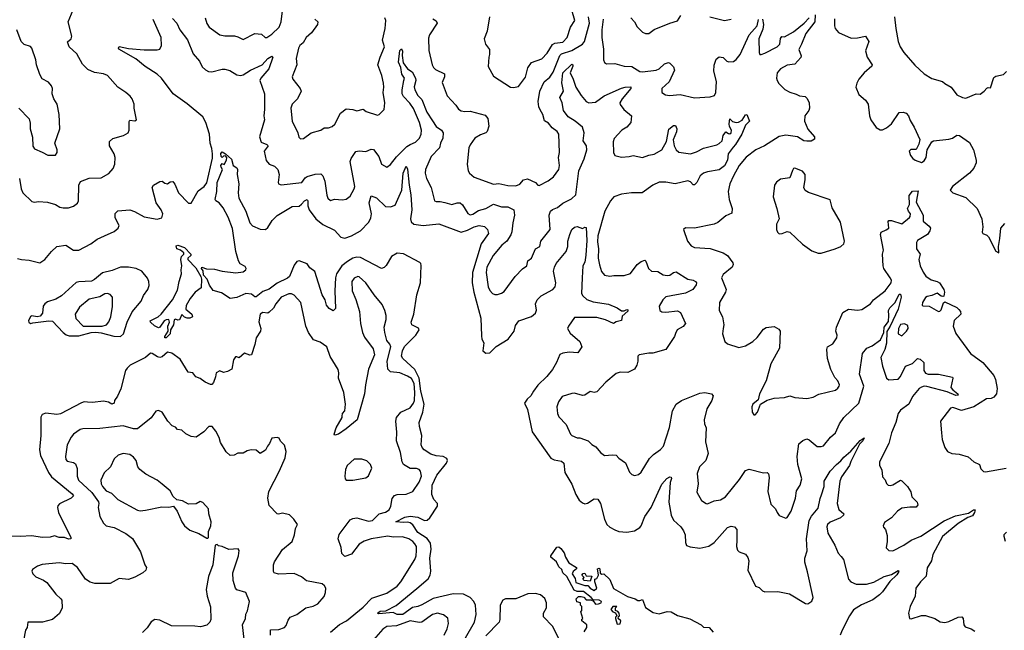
# Model space of a CAD drawing. Extents: x 2293878 to 2522763, y 823964 to 1006972.
# Tile 227 of 256: x 2338251 to 2345800, y 984273 to 988952. Entities that reach past the tile are written whole.
import ezdxf

# ---------------------------------------------------------------- set-up
doc = ezdxf.new("R2010")
doc.units = 0

msp = doc.modelspace()

# ---------------------------------------------------------------- linework, layer by layer
at = {"layer": '0CON20XD'}
for points in [[(2338250.8, 987735), (2338263.1, 987655), (2338275, 987626.2), (2338345, 987558.8), (2338365, 987553.8), (2338395, 987560), (2338465, 987552.9), (2338525, 987537.1), (2338560, 987515), (2338585, 987509.2), (2338625, 987510.8), (2338665, 987522.5), (2338694.4, 987545.6), (2338703.1, 987565), (2338705.5, 987685), (2338717.4, 987712.6), (2338785, 987738.1), (2338875, 987740), (2338935, 987772.9), (2338967.8, 987812.2), (2338981.5, 987845), (2338982.2, 987895), (2338975.4, 987925.4), (2338940.8, 987985), (2338941.2, 988018.8), (2338965, 988042.5), (2339046.7, 988065), (2339084.2, 988085), (2339091.1, 988105), (2339092, 988172), (2339095, 988182.5), (2339135, 988176.7), (2339146.7, 988185), (2339130, 988275), (2339130, 988305), (2339113.8, 988345), (2339098.8, 988365), (2339066.2, 988395), (2339003.8, 988433.8), (2338923.8, 988525), (2338895, 988537.8), (2338825, 988547.5), (2338775, 988571.2), (2338732.1, 988612.1), (2338689.9, 988689.9), (2338631.4, 988745), (2338617.5, 988782.5), (2338645, 988804.2), (2338651.2, 988825), (2338623.3, 988935), (2338662.6, 989027.4)], [(2339672.2, 988965), (2339685, 988923.8), (2339704.5, 988894.5), (2339785, 988835.8), (2339825, 988827.1), (2339897.7, 988827.7), (2339925, 988821.2), (2339965, 988800), (2340055, 988847.1), (2340105, 988840.8), (2340133.3, 988815), (2340146.7, 988815), (2340185, 988841.5), (2340241.1, 988895), (2340256.9, 988935), (2340268.9, 989041.1)], [(2341853.9, 988973.9), (2341834.2, 988865), (2341811.2, 988805), (2341822, 988765), (2341854.1, 988724.1), (2341854.2, 988685), (2341847.5, 988665), (2341844.1, 988594.1), (2341885, 988518.8), (2342015, 988434.2), (2342037.7, 988432.3), (2342075, 988441.2), (2342128.3, 988511.7), (2342148, 988582), (2342175, 988624.4), (2342255, 988652.2), (2342294.5, 988695), (2342335, 988762.7), (2342355, 988771), (2342415, 988778.6), (2342449.7, 988815), (2342474.4, 988895), (2342506.7, 988945), (2342485, 989023.8)], [(2339729.5, 987925), (2339724.8, 987965), (2339711.5, 988005), (2339706.2, 988075), (2339679.7, 988165), (2339655, 988208.4), (2339535, 988308.4), (2339427.8, 988385), (2339338.5, 988505), (2339305, 988533.6), (2339212.8, 988592.8), (2339142.4, 988652.4), (2339012.5, 988725), (2339008.6, 988735), (2339015, 988745.5), (2339085, 988732.2), (2339205, 988722), (2339305, 988720), (2339325, 988725.7), (2339339.2, 988755), (2339337.2, 988815), (2339274, 988954)], [(2339422, 988962), (2339456, 988926), (2339479.5, 988875), (2339538.3, 988798.3), (2339581.3, 988691.3), (2339629.4, 988635), (2339650.4, 988590.4), (2339675, 988568.6), (2339700, 988555), (2339725, 988551.5), (2339805, 988573.3), (2339825, 988572.2), (2339862.6, 988562.6), (2339915, 988530), (2339945, 988523.6), (2339965, 988528.8), (2340022.2, 988565), (2340110.6, 988605), (2340155, 988655.6), (2340185, 988673.3), (2340193.3, 988665), (2340162.1, 988575), (2340100, 988505), (2340092.7, 988485), (2340127.1, 988385), (2340128.2, 988265), (2340122.2, 988215), (2340128.2, 988185), (2340088.9, 988055), (2340102.4, 988012.4), (2340146.2, 987995), (2340156.9, 987985), (2340125.6, 987945), (2340142, 987872), (2340165, 987844.2), (2340205, 987828.6), (2340230, 987805), (2340239.5, 987765), (2340232.9, 987705), (2340236.7, 987695), (2340255, 987686.2), (2340414.2, 987704.2), (2340439.7, 987740.3), (2340455, 987751.2), (2340517.3, 987767.3), (2340560, 987770), (2340574.4, 987754.4), (2340591.1, 987715), (2340605, 987607.5), (2340615, 987583.8), (2340635, 987566.7), (2340665, 987576), (2340725, 987572), (2340755, 987578), (2340785, 987600), (2340815.7, 987655), (2340820.6, 987675), (2340785.6, 987865), (2340791.5, 987888.5), (2340828.9, 987941.1), (2340855, 987947.8), (2340905, 987941.9), (2340945, 987960.8), (2340965, 987957.5), (2341004.4, 987905), (2341025, 987843.8), (2341065, 987821.2), (2341095, 987841.4), (2341139.9, 987900.1), (2341220.5, 987979.5), (2341243.8, 987996.2), (2341286.5, 988013.5), (2341316.4, 988043.6), (2341329.1, 988075), (2341332.5, 988105), (2341315.7, 988165), (2341271.5, 988271.5), (2341242.5, 988312.5), (2341195, 988363.2), (2341183.4, 988385), (2341182.8, 988415), (2341197.7, 988485), (2341201.2, 988505), (2341181.1, 988535), (2341174.6, 988585), (2341154.6, 988625.4), (2341164.6, 988715), (2341177.5, 988727.5), (2341185, 988710), (2341182.5, 988677.5), (2341192, 988622), (2341224, 988575), (2341261.4, 988551.4), (2341285.2, 988505.2), (2341287.2, 988485), (2341276.4, 988436.4), (2341280, 988415), (2341305, 988372), (2341335, 988341.2), (2341372.4, 988242.4), (2341415, 988175.8), (2341444.8, 988134.8), (2341484.3, 988105), (2341496.9, 988085), (2341495.5, 988045), (2341476.4, 988005), (2341469.3, 987970.7), (2341406.9, 987903.1), (2341363.8, 987805), (2341359.6, 987775), (2341369.6, 987735), (2341405.5, 987665), (2341432, 987565), (2341445, 987558), (2341475, 987558.6), (2341510.2, 987550.2), (2341565, 987536.2), (2341605, 987548.1), (2341628, 987548), (2341645, 987534.3), (2341687.3, 987467.3), (2341705, 987457.9), (2341725, 987462.7), (2341770.1, 987489.9), (2341824.3, 987505), (2341885, 987538), (2341945, 987519.1), (2341995, 987517.5), (2342040, 987495), (2342045.3, 987455), (2342031.4, 987395), (2342024.7, 987325.3), (2342016.1, 987303.9), (2341987.3, 987255), (2341947.3, 987225), (2341881.8, 987145), (2341833.2, 987055), (2341828.5, 987015), (2341842.5, 986905), (2341855, 986876), (2341875, 986854), (2341895, 986845.8), (2341915, 986847.5), (2341945, 986856.5), (2341965, 986870.5), (2342050.8, 986985), (2342105, 987044.3), (2342138.6, 987065), (2342147.8, 987105), (2342174.5, 987125.5), (2342205, 987196.2), (2342239.2, 987215), (2342246, 987255), (2342319.2, 987345), (2342310, 987455), (2342320, 987485), (2342335, 987497.8), (2342375, 987513.3), (2342414.2, 987545), (2342481.8, 987578.2), (2342515, 987610.5), (2342538, 987795), (2342578.8, 987885), (2342599.5, 987955), (2342595.8, 987985), (2342571.4, 988025), (2342578, 988085), (2342565, 988128.9), (2342511.2, 988175), (2342457.2, 988207.2), (2342420.8, 988255), (2342410.7, 988315), (2342392.9, 988355), (2342420.3, 988405), (2342408.7, 988468.7), (2342415.7, 988545), (2342485, 988611.4), (2342492.5, 988605), (2342491.8, 988595), (2342472.1, 988545), (2342495.9, 988495.9), (2342515.5, 988435), (2342555, 988370), (2342595, 988326.2), (2342615, 988316), (2342665, 988318.8), (2342731.7, 988368.3), (2342865, 988427.7), (2342894, 988436), (2342937.4, 988437.4), (2342936.9, 988425), (2342870, 988345), (2342852.9, 988315), (2342855, 988303.3), (2342884.1, 988264.1), (2342942.5, 988215), (2342938, 988165), (2342905, 988129.2), (2342868.1, 988105), (2342809.5, 988040.5), (2342801.8, 988015), (2342803.6, 987933.6), (2342815, 987911.2), (2342865, 987897.5), (2342925, 987902.7), (2342955, 987911.9), (2343025, 987896.4), (2343075, 987914.4), (2343115, 987920.5), (2343175, 987955.8), (2343210.9, 988019.1), (2343227.4, 988112.6), (2343265, 988141.9), (2343280.3, 988140.3), (2343290, 988115), (2343287.9, 988092.1), (2343262.4, 988032.4), (2343269.1, 987985), (2343284, 987954), (2343305, 987935.7), (2343393, 987923), (2343441.2, 987938.8), (2343495, 987967.8), (2343595, 987992.2), (2343615, 988002.2), (2343635.7, 988024.3), (2343645, 988065.8), (2343665, 988093.3), (2343685, 988079.2), (2343695, 988077.5), (2343705.7, 988085), (2343709.4, 988105), (2343693.8, 988133.8), (2343690.4, 988155), (2343695, 988192.5), (2343715, 988172.2), (2343745, 988164.4), (2343762.6, 988167.4), (2343789.1, 988180.9), (2343815, 988224), (2343825, 988226.2), (2343845.7, 988175), (2343815.4, 988144.6), (2343788.5, 988075), (2343739.6, 987995), (2343721.2, 987975), (2343682.1, 987925), (2343678.1, 987875), (2343655, 987831.4), (2343615, 987800.8), (2343525, 987787.3), (2343492.9, 987775), (2343468.6, 987755), (2343442.5, 987705), (2343425, 987686.2), (2343415, 987686.7), (2343395, 987709.2), (2343375, 987716.5), (2343276, 987694), (2343205, 987706.8), (2343155, 987705.8), (2343105, 987685.2), (2343024.9, 987625.1), (2342942.5, 987625), (2342865, 987615.3), (2342806.1, 987593.9), (2342781.2, 987565), (2342737.1, 987485), (2342682.7, 987295), (2342680.6, 987250.6), (2342690, 987195), (2342685.6, 987125), (2342695.8, 987074.2), (2342711.9, 987021.9), (2342735, 986994.2), (2342775, 986987.8), (2342806.8, 986993.2), (2342885, 986991.9), (2342935, 987008.1), (2342985, 987075.8), (2343015, 987100), (2343045, 987110), (2343053, 987103), (2343072.5, 987045), (2343095, 987025.6), (2343145, 987022.7), (2343185, 986997.3), (2343215, 986990.9), (2343236.2, 986993.8), (2343265, 987015.6), (2343285, 987020.5), (2343373.9, 986963.9), (2343415.7, 986955.7), (2343433.3, 986945), (2343441.2, 986935), (2343438.8, 986921.2), (2343413.3, 986885), (2343355, 986856.4), (2343205, 986828.2), (2343182.5, 986805), (2343154.2, 986755.8), (2343160, 986725), (2343175, 986714.3), (2343205, 986710.6), (2343295, 986721.1), (2343318.8, 986708.8), (2343356.1, 986625), (2343338.8, 986601.2), (2343293.1, 986576.9), (2343278.1, 986548.1), (2343270.5, 986525), (2343204, 986426), (2343105, 986395.8), (2343075, 986397.5), (2343000, 986385), (2342991.2, 986375), (2342990.6, 986335), (2342982.9, 986305), (2342965, 986273.8), (2342915, 986248.5), (2342855, 986251.9), (2342825, 986240.6), (2342745, 986175.8), (2342675, 986100), (2342655, 986096), (2342625, 986103.8), (2342585, 986076), (2342565, 986072.9), (2342505, 986090), (2342485, 986088.6), (2342411.2, 986065), (2342381.4, 986025), (2342370, 985985), (2342373.4, 985933.4), (2342385, 985910), (2342441.4, 985851.4), (2342475, 985776.7), (2342485, 985766.2), (2342525, 985748), (2342547, 985747), (2342608.8, 985725), (2342637.5, 985697.5), (2342669.3, 985679.3), (2342704.6, 985634.6), (2342735, 985613.8), (2342796.7, 985616.7), (2342825, 985616.2), (2342845, 985593.3), (2342895, 985556.2), (2342926.2, 985486.2), (2342945, 985466.7), (2342965, 985458.8), (2342995, 985466.2), (2343015, 985486.2), (2343079.4, 985590.6), (2343109.4, 985620.6), (2343165, 985659.5), (2343188.2, 985685), (2343232.7, 985827.3), (2343257.2, 985955), (2343283.1, 986005), (2343325, 986035.4), (2343465, 986090), (2343505, 986095.8), (2343554.5, 986084.5), (2343569.2, 986069.2), (2343558.1, 986035), (2343519.4, 985970.6), (2343499.5, 985885), (2343502.3, 985855), (2343513.9, 985825), (2343508.3, 985718.3), (2343529.2, 985629.2), (2343512.5, 985575), (2343463.1, 985525), (2343444.5, 985475), (2343451.8, 985395), (2343441.7, 985331.7), (2343477.5, 985267.5), (2343515, 985243.8), (2343525, 985241.2), (2343575, 985264.3), (2343625, 985273.3), (2343662, 985295), (2343769.9, 985430.1), (2343815, 985497.5), (2343845, 985507.5), (2343955, 985480), (2343983, 985483), (2343991.7, 985471.7), (2343997.1, 985445), (2343987.2, 985337.2), (2344009.2, 985239.2), (2344046.7, 985205), (2344057.5, 985175), (2344075, 985152.5), (2344125, 985132.5), (2344135, 985137.5), (2344165, 985187.5), (2344198, 985285), (2344207.7, 985342.3), (2344234, 985385), (2344247.8, 985435), (2344217.9, 985545), (2344211.8, 985605), (2344225, 985702.5), (2344255, 985727.5), (2344285, 985740), (2344305, 985732.5), (2344365, 985682.5), (2344395, 985681.4), (2344415, 985687.5), (2344466.3, 985753.7), (2344505, 985786.9), (2344537.1, 985855), (2344570, 985905), (2344685, 986012.5), (2344724.1, 986145), (2344688.8, 986235), (2344712.2, 986395), (2344747.1, 986435), (2344787.8, 986452.2), (2344850.9, 986499.1), (2344875.9, 986555), (2344877.9, 986595), (2344911.1, 986638.9), (2344914.2, 986684.2), (2344912.9, 986725), (2344921.2, 986745), (2344964.2, 986785.8), (2344995, 986848), (2345005, 986850), (2345008.2, 986825), (2344986.2, 986733.8), (2344925, 986602.5), (2344898.2, 986561.8), (2344896.2, 986473.8), (2344882.8, 986425), (2344854.6, 986364.6), (2344865, 986297.5), (2344896.7, 986205), (2344915, 986193.8), (2344985, 986198.8), (2345005, 986218.8), (2345042.8, 986297.2), (2345095, 986318), (2345135, 986356.5), (2345155, 986350), (2345183.9, 986325), (2345182, 986265), (2345195, 986243.5), (2345215, 986236.5), (2345295, 986235.6), (2345402.9, 986212.9), (2345405.6, 986205), (2345389.7, 986135), (2345405.2, 986115.2)], [(2340515, 988955.3), (2340537.7, 988935), (2340535.2, 988914.8), (2340489.7, 988850.3), (2340448.9, 988815), (2340424.1, 988775.9), (2340398.6, 988755), (2340387.8, 988735), (2340371.9, 988655), (2340375.5, 988605), (2340341.4, 988515), (2340346, 988495), (2340400.8, 988425), (2340409.4, 988405), (2340382.5, 988345), (2340341.4, 988305), (2340329.2, 988275), (2340340, 988175), (2340383.8, 988085), (2340391.7, 988051.7), (2340405, 988038.8), (2340427.3, 988042.7), (2340485, 988086.2), (2340560, 988105), (2340585, 988123.3), (2340617.7, 988122.3), (2340647.5, 988132.5), (2340668.6, 988151.4), (2340712, 988235), (2340755, 988270), (2340805, 988264), (2340835, 988252.9), (2340885, 988266), (2340908.3, 988248.3), (2340995, 988221.2), (2341007.5, 988225), (2341045.9, 988264.1), (2341050.8, 988315), (2341037.1, 988395), (2341042.9, 988435), (2341039.4, 988465), (2341026.7, 988525), (2340997.1, 988605), (2341014.1, 988665), (2341047.7, 988745), (2341033.1, 988795), (2341053.9, 988885), (2341058, 988945), (2341051.2, 988965)], [(2341417.6, 988957.6), (2341445, 988943.8), (2341452.9, 988925), (2341394.4, 988835), (2341385, 988810), (2341387.1, 988715), (2341414.6, 988605), (2341424.7, 988584.7), (2341440.5, 988570.5), (2341508.3, 988538.3), (2341509.5, 988515), (2341490.8, 988470.8), (2341528.3, 988368.3), (2341595, 988297.5), (2341615.5, 988265.5), (2341635, 988254.5), (2341665, 988249.5), (2341705, 988252.3), (2341820.6, 988220.6), (2341841.4, 988195), (2341848.9, 988135), (2341835.7, 988094.3), (2341825, 988083.8), (2341785, 988070.8), (2341742, 988045), (2341705, 987993.8), (2341695, 987970), (2341682.9, 987845), (2341690.8, 987795), (2341700, 987775), (2341736.7, 987745), (2341885, 987690.8), (2341925, 987695.8), (2341995, 987681.1), (2342055, 987678.6), (2342085, 987691.4), (2342115, 987724.4), (2342145, 987733.3), (2342205, 987704), (2342225, 987683.3), (2342235, 987681.2), (2342302.1, 987717.9), (2342345, 987749.2), (2342385, 987803.8), (2342389.5, 987835), (2342382.2, 987895), (2342389.1, 987935), (2342384.4, 988075), (2342370.8, 988095), (2342332.4, 988122.4), (2342305, 988158.1), (2342275, 988177.1), (2342261.5, 988225), (2342240.8, 988260.8), (2342230.4, 988285), (2342226, 988325), (2342238.2, 988405), (2342273.1, 988476.9), (2342315, 988511.5), (2342341.3, 988548.7), (2342391.3, 988678.7), (2342405, 988689.4), (2342485, 988716.2), (2342565.9, 988764.1), (2342582.1, 988785), (2342620.5, 988925), (2342612, 988975)], [(2342723.6, 988956.4), (2342714.3, 988875), (2342714.7, 988814.7), (2342727.5, 988725), (2342726.9, 988645), (2342734.6, 988624.6), (2342750, 988615), (2342815, 988615.5), (2342885, 988596.4), (2342945, 988592.7), (2343005, 988555.5), (2343025, 988551.6), (2343130, 988565), (2343153.8, 988576.2), (2343195, 988612.9), (2343225, 988623.3), (2343235, 988618.8), (2343265, 988590), (2343270.7, 988565), (2343230, 988475), (2343174, 988425), (2343173.4, 988393.4), (2343203.3, 988375), (2343232.1, 988372.1), (2343315, 988379.4), (2343425, 988352.7), (2343545, 988361.5), (2343577.8, 988372.2), (2343589.6, 988395), (2343592.8, 988477.2), (2343573.1, 988556.9), (2343575.8, 988604.2), (2343591.3, 988648.7), (2343615, 988667.5), (2343645, 988662), (2343673.2, 988633.2), (2343687.9, 988627.9), (2343725, 988630.5), (2343745, 988646.5), (2343774.7, 988685), (2343843.2, 988836.8), (2343904.3, 988905), (2343915, 988952.2)], [(2342936.2, 988965), (2342965.6, 988935.6), (2342986.1, 988896.1), (2343025, 988857.5), (2343050, 988845), (2343075, 988846.7), (2343115, 988876), (2343235, 988926), (2343295, 988944.2), (2343320, 988985)], [(2343543.3, 988975), (2343655, 988945.8), (2343705, 988956)], [(2343946.4, 988956.4), (2343953.3, 988915), (2343950, 988880), (2343918.1, 988805), (2343921.1, 988701.1), (2343926.1, 988686.1), (2343935, 988684.3), (2343965, 988694.5), (2344058, 988745), (2344077.8, 988765), (2344085, 988806.7), (2344095, 988824), (2344115, 988821.2), (2344185, 988858.6), (2344265, 988924.4), (2344304, 988966)], [(2344349.9, 988989.9), (2344346.5, 988935), (2344278.7, 988845), (2344244.9, 988765.1)], [(2344497.7, 988957.7), (2344498, 988905), (2344504, 988885), (2344528, 988855), (2344625, 988811.1), (2344675, 988813.1), (2344735, 988826.7), (2344762.5, 988785), (2344735.9, 988714.1), (2344749.2, 988665), (2344786.7, 988605), (2344783.3, 988595), (2344725.3, 988544.7), (2344685.6, 988495), (2344669.4, 988465), (2344661.9, 988435), (2344685, 988378.8), (2344736.2, 988335), (2344756.2, 988305), (2344766, 988215), (2344776.2, 988185), (2344816.7, 988125), (2344847.7, 988107.7), (2344865, 988107.5), (2344897.6, 988122.4), (2344936, 988155), (2344995, 988240), (2345025, 988242.5), (2345047.5, 988235), (2345066.7, 988215), (2345078.3, 988178.3), (2345109.5, 988129.5), (2345152, 988035), (2345145, 987997.5), (2345125, 987957.5), (2345083.6, 987956.4), (2345070, 987945), (2345082, 987912), (2345098.3, 987888.3), (2345115.9, 987875.9), (2345165, 987858.8), (2345185, 987871.2), (2345200.8, 987895), (2345208.8, 987955), (2345243.9, 988016.1), (2345256.4, 988023.6), (2345375, 988035.6), (2345403.8, 988045), (2345435, 988066.9), (2345456.2, 988065), (2345532.1, 988012.1), (2345562.9, 987955), (2345584, 987875), (2345584.2, 987855), (2345565.7, 987815), (2345534.3, 987775), (2345402, 987675), (2345386, 987645), (2345404.5, 987624.5), (2345505, 987590.8), (2345590.8, 987505), (2345627.5, 987425), (2345635.8, 987365), (2345630, 987325), (2345636.2, 987315), (2345665, 987301.2), (2345677.9, 987287.9), (2345735, 987177.5), (2345757.5, 987165), (2345756, 987215), (2345765.6, 987274.4), (2345772.5, 987355), (2345805, 987391.2)], [(2344958.2, 988975), (2344967.2, 988885), (2344987.5, 988785), (2345001.1, 988745), (2345029.8, 988699.7), (2345115, 988604.4), (2345185.9, 988535.9), (2345245, 988500.6), (2345325, 988478.8), (2345345, 988462.5), (2345392, 988435), (2345435, 988377.5), (2345480, 988355), (2345505, 988351.2), (2345585, 988383.3), (2345615, 988382.5), (2345645.9, 988404.1), (2345665, 988427.5), (2345675, 988432.5), (2345695, 988430), (2345720.3, 988509.7), (2345735, 988518.8), (2345795, 988533.3), (2345815.9, 988554.1)], [(2338244.2, 988274.2), (2338322.9, 988192.9), (2338331.7, 988158.3), (2338332, 988115), (2338350.7, 988050.7), (2338352.3, 987982.3), (2338365, 987961.2), (2338425, 987937.5), (2338467, 987913), (2338525, 987913.8), (2338540, 987935), (2338540, 987955), (2338520, 988005), (2338560, 988115), (2338553.3, 988225), (2338538.8, 988305), (2338512.5, 988345), (2338500, 988385), (2338503.3, 988425), (2338495.8, 988445), (2338473, 988473), (2338425, 988500), (2338405, 988532), (2338381.2, 988605), (2338376.4, 988645), (2338344, 988735), (2338335, 988746.2), (2338285, 988761.4), (2338263.8, 988783.8), (2338228.5, 988875)], [(2344244.9, 988765.1), (2344224.6, 988724.6), (2344241.9, 988675), (2344238.9, 988661.1), (2344195, 988610), (2344135, 988603.1), (2344084.3, 988575), (2344058.6, 988545), (2344052.9, 988505), (2344057.5, 988485), (2344072.5, 988462.5), (2344117.7, 988417.7), (2344155, 988396.2), (2344205, 988382.5), (2344228.8, 988368.8), (2344272.3, 988362.3), (2344289.4, 988349.4), (2344304.6, 988314.6), (2344307.1, 988275), (2344301.1, 988255), (2344271.4, 988215), (2344268.6, 988175), (2344295, 988113.8), (2344346, 988055), (2344343.8, 988036.2), (2344319.3, 988020.7), (2344285, 988020), (2344262.7, 988022.7), (2344215, 988054.3), (2344197.4, 988057.4), (2344125, 988066.7), (2344073.8, 988056.2), (2343960.8, 987985), (2343895, 987955.3), (2343820.9, 987899.1), (2343767.9, 987835), (2343724.2, 987755.7), (2343695.5, 987695), (2343682.2, 987635), (2343691.8, 987575), (2343714.4, 987505), (2343710.8, 987469.2), (2343665, 987448.6), (2343603, 987397), (2343575.7, 987384.3), (2343425.8, 987354.2), (2343355, 987356.7), (2343340, 987345), (2343370, 987255), (2343398.3, 987218.3), (2343425, 987207.1), (2343545, 987200), (2343645, 987165.6), (2343677.5, 987145), (2343718.6, 987088.6), (2343720.6, 987075), (2343713.4, 987056.6), (2343645, 986999.4), (2343631.8, 986975), (2343667.5, 986885), (2343663.5, 986865), (2343615.6, 986785), (2343613.8, 986725), (2343640, 986675), (2343650.8, 986615), (2343644.2, 986585), (2343638.8, 986545), (2343656.7, 986485), (2343678.3, 986468.3), (2343765, 986439.2), (2343815, 986452.5), (2343872, 986485), (2343905, 986515.8), (2343955, 986582), (2343975, 986592.5), (2344035, 986602), (2344071.9, 986581.9), (2344082.9, 986565), (2344077.5, 986435), (2344008.9, 986315), (2343974.4, 986185), (2343923.3, 986085), (2343911.7, 986038.3), (2343872.5, 986005), (2343863.6, 985986.4), (2343867.5, 985945), (2343880, 985925), (2343890, 985925), (2343906.7, 985945), (2343930, 986005), (2343983, 986037), (2344035, 986051.2), (2344115, 986056), (2344155, 986068.8), (2344195, 986056.2), (2344285, 986049.2), (2344335, 986060), (2344377.5, 986082.5), (2344505, 986113.8), (2344525, 986128.8), (2344534.2, 986145), (2344535.8, 986155), (2344524.2, 986184.2), (2344500.6, 986210.6), (2344471.2, 986271.2), (2344445.6, 986355.6), (2344439.4, 986425), (2344444.2, 986445), (2344485, 986468.1), (2344516.5, 986515), (2344519.4, 986535), (2344507.5, 986565), (2344512.9, 986595), (2344561.2, 986708.8), (2344605, 986734), (2344675, 986725.7), (2344708.3, 986731.7), (2344774.1, 986775.9), (2344797.1, 986805), (2344886.2, 986875), (2344933.2, 986936.8), (2344934.4, 986955), (2344926.2, 986975), (2344877.2, 987045), (2344871.7, 987065), (2344865.4, 987155), (2344872.7, 987187.3), (2344850, 987305), (2344857.1, 987322.9), (2344895, 987342.2), (2344913.8, 987355), (2344910, 987405), (2344915, 987412.5), (2344935, 987412.5), (2345015, 987388.2), (2345073.5, 987436.5), (2345079.5, 987445), (2345079.6, 987465), (2345064.5, 987484.5), (2345058.4, 987505), (2345072, 987535), (2345071.8, 987605), (2345095, 987639.1), (2345139.6, 987639.6), (2345125.4, 987555), (2345176.7, 987455), (2345178.9, 987408.9), (2345225, 987370), (2345234.2, 987355), (2345230, 987335), (2345210.6, 987305), (2345135, 987260), (2345125.6, 987245), (2345126.7, 987195), (2345156.2, 987156.2), (2345145.6, 987115), (2345154.6, 987065), (2345177, 987017), (2345198.1, 986988.1), (2345238.1, 986958.1), (2345285, 986946), (2345302.5, 986935), (2345335.8, 986885), (2345342, 986865), (2345335.8, 986834.2), (2345329.3, 986830.7), (2345315, 986833.8), (2345285, 986856.7), (2345245, 986839.2), (2345208.3, 986831.7), (2345195, 986822.5), (2345174, 986786), (2345170, 986765), (2345175, 986760), (2345225, 986756.7), (2345295, 986716.7), (2345305, 986717.5), (2345315, 986730), (2345335, 986782.5), (2345345, 986790), (2345435, 986747.1), (2345452.4, 986732.4), (2345464, 986715), (2345466, 986695), (2345415, 986646.7), (2345406.7, 986605), (2345427.3, 986547.3), (2345540, 986395), (2345635.7, 986325), (2345719.2, 986225), (2345732.9, 986195), (2345746.5, 986125), (2345740, 986085), (2345719.8, 986060.2), (2345699.8, 986050.2), (2345663.5, 986046.5), (2345565.3, 985984.7), (2345472.9, 985957.1), (2345405, 985980), (2345386.7, 985975), (2345311.2, 985875), (2345317.7, 985787.7), (2345322.5, 985735), (2345343.2, 985673.2), (2345364.1, 985644.1), (2345397.7, 985627.7), (2345455, 985624.2), (2345522.4, 985602.4), (2345566.7, 985565), (2345608.8, 985545), (2345620.3, 985510.3), (2345639.3, 985489.3), (2345655, 985486.7), (2345815, 985514.5)], [(2338235, 987122.7), (2338265, 987113.5), (2338325, 987108.9), (2338405, 987088.8), (2338445, 987114), (2338495, 987176), (2338535, 987214), (2338605, 987224), (2338665, 987186.9), (2338704, 987185), (2338798.1, 987235), (2338845, 987271.4), (2338901.9, 987295), (2338975, 987328.6), (2339007.5, 987355), (2339012.9, 987375), (2338982.5, 987435), (2338982.5, 987467.5), (2339005, 987488), (2339095, 987494.5), (2339132.4, 987482.4), (2339205, 987442.2), (2339305, 987423.1), (2339341.2, 987435), (2339348.9, 987465), (2339335.5, 987495), (2339298.2, 987548.2), (2339266.2, 987665), (2339276.2, 987685), (2339325, 987712.5), (2339345, 987716), (2339365, 987698.8), (2339385, 987693.3), (2339405, 987710), (2339425, 987713.3), (2339440.8, 987690.8), (2339469.2, 987625), (2339545, 987546.7), (2339565, 987546.7), (2339620.6, 987639.4), (2339665, 987674.5), (2339686.8, 987703.2), (2339728.4, 987891.6), (2339729.5, 987925)], [(2341668, 984215), (2341738.9, 984335), (2341750.4, 984395), (2341745.4, 984465), (2341732.9, 984495), (2341704.3, 984524.3), (2341655, 984549.6), (2341575, 984552), (2341422, 984518), (2341335, 984467.8), (2341305, 984454.8), (2341261.9, 984448.1), (2341189.2, 984395), (2341145, 984395.5), (2341115, 984410), (2341005, 984400), (2340994.2, 984404.2), (2341015, 984420.9), (2341057.9, 984422.1), (2341137, 984463), (2341295, 984594.3), (2341382.6, 984667.4), (2341399.3, 984695), (2341403.8, 984726.2), (2341396.8, 984825), (2341407, 984895), (2341401.6, 984941.6), (2341376.6, 984976.6), (2341303.1, 985023.1), (2341265, 985081.1), (2341245, 985096.9), (2341225, 985103.2), (2341195, 985098.4), (2341134.4, 985104.4), (2341205, 985141.4), (2341245, 985148.1), (2341305, 985139.4), (2341354.6, 985114.6), (2341375, 985117.3), (2341395, 985134.5), (2341455.5, 985225), (2341454.4, 985245), (2341425.5, 985275.5), (2341410.2, 985315), (2341413.7, 985385), (2341448.3, 985461.7), (2341524.5, 985555), (2341530.8, 985575), (2341525, 985588.9), (2341498, 985605), (2341445, 985609.3), (2341403.1, 985623.1), (2341353.5, 985655), (2341336.7, 985675), (2341329.5, 985695), (2341335.3, 985765), (2341315.4, 985835), (2341313.2, 985865), (2341341.6, 985945), (2341352.3, 986005), (2341326.4, 986105), (2341313.4, 986205), (2341281.7, 986271.7), (2341190, 986355), (2341178.6, 986375), (2341185, 986414.4), (2341202.8, 986447.2), (2341289.6, 986535), (2341314.2, 986575), (2341307.9, 986587.9), (2341258.8, 986615), (2341252.5, 986635), (2341274.4, 986695), (2341297.3, 986842.7), (2341324.5, 986934.5), (2341328.1, 987068.1), (2341325.8, 987085), (2341318.3, 987091.7), (2341195, 987158.9), (2341146.4, 987163.6), (2341102.8, 987137.2), (2341060.9, 987069.1), (2341045, 987053.1), (2341025, 987044.4), (2340865, 987129.2), (2340835, 987133.2), (2340805, 987123.6), (2340765, 987100.3), (2340722.3, 987065), (2340679.7, 987005), (2340672.9, 986975), (2340668.4, 986875), (2340671.7, 986738.3), (2340655, 986722), (2340625, 986738.9), (2340604.7, 986765), (2340592.7, 986805), (2340571.1, 986845), (2340515, 987022.5), (2340475, 987051.5), (2340455, 987081.5), (2340395, 987105.5), (2340375, 987099.3), (2340355, 987070.5), (2340319.8, 986985), (2340305, 986971), (2340225, 986932.6), (2340165, 986886.9), (2340115, 986868.5), (2340065, 986828.1), (2340055, 986829.4), (2340029.7, 986849.7), (2339986.3, 986853.7), (2339915, 986824.5), (2339865, 986814.5), (2339798.9, 986858.9), (2339735, 986875.8), (2339707.3, 986917.3), (2339687.7, 986965), (2339661.2, 986995), (2339658.5, 987028.5), (2339645.6, 987045), (2339648.8, 987055), (2339683.8, 987043.8), (2339745, 987041.3), (2339805, 987023.9), (2339907.4, 987012.6), (2339965, 987020), (2339985.3, 987034.7), (2339987.8, 987045), (2339980.2, 987060.2), (2339942.5, 987082.5), (2339928.6, 987105), (2339909.4, 987175), (2339882.9, 987352.9), (2339850, 987440), (2339811.5, 987511.5), (2339779.9, 987549.9), (2339754.3, 987565), (2339748.9, 987575), (2339763.7, 987635), (2339764.5, 987705), (2339807.5, 987805), (2339795, 987820.8), (2339792.7, 987835), (2339805, 987850), (2339818.3, 987841.7), (2339837.5, 987875), (2339840, 987895), (2339828.3, 987908.3), (2339815, 987906.7), (2339805, 987896.2), (2339795, 987903.8), (2339792.4, 987927.6), (2339805, 987940), (2339830, 987925), (2339875, 987883.3), (2339887.5, 987835), (2339915, 987817.5), (2339922.5, 987805), (2339917.5, 987765), (2339932, 987695), (2339925.6, 987625), (2339932.2, 987585), (2339986, 987486), (2340016.9, 987395), (2340035, 987371.8), (2340095, 987346.4), (2340135, 987343.8), (2340155, 987358.5), (2340186.7, 987413.3), (2340225, 987451.3), (2340340, 987520), (2340395, 987523.3), (2340411.8, 987538.2), (2340435, 987563.2), (2340455, 987574.4), (2340461.2, 987565), (2340460.8, 987525), (2340471, 987495), (2340522.5, 987425), (2340575, 987381.5), (2340665, 987339.6), (2340714.4, 987285), (2340745, 987277.3), (2340795, 987295.3), (2340865, 987333.8), (2340929.2, 987400.8), (2340944.7, 987435), (2340949.2, 987465), (2340931.7, 987548.3), (2340945, 987602.5), (2340986.6, 987586.6), (2341055, 987521.1), (2341095, 987517.1), (2341129.4, 987530.6), (2341181, 987645), (2341192.6, 987775), (2341215, 987829.2), (2341225, 987807.5), (2341236.6, 987685), (2341250.2, 987610.2), (2341258.6, 987495), (2341246.6, 987425), (2341252.4, 987402.4), (2341274, 987384), (2341345, 987373.8), (2341465, 987387.2), (2341635, 987325.2), (2341685, 987340.3), (2341735, 987365.8), (2341775, 987375.4), (2341815, 987367.5), (2341837.5, 987345), (2341845.7, 987315), (2341790.2, 987235), (2341722.4, 987015), (2341720.4, 986935), (2341732.7, 986865), (2341787.4, 986665), (2341790.9, 986529.1), (2341794.6, 986505), (2341809.4, 986475), (2341801.2, 986415), (2341825, 986396.7), (2341855, 986400), (2341905, 986449.2), (2341995.5, 986504.5), (2342042, 986565), (2342052.3, 986607.7), (2342077.5, 986645), (2342175, 986676.9), (2342205, 986702.5), (2342212.4, 986727.6), (2342206.9, 986775), (2342219.2, 986805), (2342248.6, 986835), (2342338.5, 986885), (2342355.8, 986904.3), (2342361.3, 986935), (2342344.3, 987025), (2342350.4, 987055), (2342364.8, 987085), (2342440.6, 987175), (2342452.5, 987215), (2342453.1, 987255), (2342468, 987305), (2342485, 987343.3), (2342505, 987363.3), (2342525, 987366.7), (2342565, 987352), (2342585, 987363.3), (2342595, 987360), (2342599.1, 987259.1), (2342591.3, 987148.7), (2342585.3, 987095), (2342570, 987065), (2342563.1, 986975), (2342558.9, 986855), (2342569.4, 986835), (2342598.8, 986808.8), (2342649.1, 986789.1), (2342765, 986771.1), (2342831.2, 986745), (2342865, 986721.2), (2342885, 986721.2), (2342905, 986732), (2342915, 986730), (2342915, 986717.5), (2342870.5, 986679.5), (2342864, 986646), (2342825, 986636.7), (2342805, 986624.3), (2342742.1, 986652.1), (2342675, 986670), (2342505, 986670), (2342458.5, 986605), (2342451.8, 986585), (2342470.5, 986550.5), (2342545.8, 986485), (2342560, 986445), (2342530, 986400), (2342464.3, 986404.3), (2342415, 986398.1), (2342392.1, 986387.9), (2342368, 986325), (2342337.1, 986272.9), (2342292.1, 986217.9), (2342225, 986151.1), (2342189.7, 986105), (2342171.3, 986068.7), (2342141.8, 986045), (2342120.6, 986015), (2342144.1, 985964.1), (2342180.5, 985795), (2342323.6, 985593.6), (2342349.3, 985579.3), (2342405, 985569.2), (2342424, 985555), (2342431.4, 985481.4), (2342485, 985394), (2342514.7, 985314.7), (2342541.4, 985271.4), (2342565, 985250), (2342585, 985242.2), (2342605, 985247.3), (2342655, 985280), (2342685, 985279.2), (2342704.4, 985245), (2342735.5, 985125.5), (2342752.9, 985085), (2342775, 985064.3), (2342814.5, 985044.5), (2342845, 985029.4), (2342905, 985024.4), (2342964.1, 985035.9), (2343005, 985060), (2343015.9, 985074.1), (2343043.3, 985145), (2343093.3, 985215), (2343175, 985393.3), (2343212.4, 985437.6), (2343235, 985450), (2343246.4, 985446.4), (2343247.7, 985437.7), (2343239.2, 985405), (2343228, 985255), (2343246.9, 985155), (2343265, 985117.1), (2343319.4, 985065), (2343339.4, 985035), (2343352.9, 985005), (2343356, 984945), (2343364.3, 984924.3), (2343392.4, 984912.4), (2343465, 984902.2), (2343535, 984917.1), (2343574.6, 984945.4), (2343679.1, 985060.9), (2343705, 985071.4), (2343732.5, 985065), (2343748.8, 985045), (2343748.9, 984965), (2343746.7, 984915), (2343755, 984886.2), (2343766.7, 984875), (2343815.8, 984855.8), (2343835, 984830), (2343841.2, 984805), (2343834.3, 984735), (2343892.3, 984612.3), (2343920.5, 984600.5), (2343946.7, 984575), (2343965, 984568), (2344065, 984570), (2344152.3, 984552.3), (2344275, 984480), (2344295, 984476.7), (2344325, 984497.5), (2344334.3, 984525), (2344292.3, 984722.3), (2344270.2, 984795), (2344270, 984825), (2344287.8, 984882.2), (2344282.6, 984975), (2344305.2, 985115), (2344322.8, 985147.2), (2344371.7, 985208.3), (2344387.1, 985282.9), (2344398.9, 985311.1), (2344420, 985375), (2344418.6, 985415), (2344465, 985492.5), (2344513.1, 985545), (2344547.8, 985572.2), (2344569.5, 985600.5), (2344623.3, 985646.7), (2344695, 985727.5), (2344725, 985747.5), (2344715.6, 985725), (2344690.4, 985699.6), (2344622.7, 985567.3), (2344612.5, 985535), (2344551.3, 985448.7), (2344538.5, 985415), (2344519.6, 985245), (2344530.2, 985200.2), (2344568.8, 985165), (2344568, 985155), (2344545, 985134.4), (2344465, 985102.5), (2344445.5, 985085), (2344438.8, 985065), (2344446.9, 985016.9), (2344500.8, 984925), (2344525.6, 984865.6), (2344548.5, 984838.5), (2344568, 984815), (2344605.6, 984665), (2344624, 984645), (2344665, 984627.5), (2344743.1, 984626.9), (2344798.5, 984641.5), (2344878, 984685), (2344935, 984702.2), (2344985, 984732), (2344990.8, 984725), (2344975, 984699.5), (2344922.9, 984647.1), (2344865, 984566.9), (2344841.9, 984545), (2344792.5, 984507.5), (2344705, 984468.2), (2344645, 984430.6), (2344612.1, 984385), (2344557.8, 984275), (2344540.5, 984235)], [(2344395, 987163.8), (2344503.9, 987196.1), (2344547.5, 987215), (2344570, 987235), (2344573.8, 987255), (2344545, 987400), (2344480.5, 987510.5), (2344465, 987572.5), (2344297.9, 987627.9), (2344273.1, 987643.1), (2344263.8, 987665), (2344274.3, 987725), (2344272.5, 987765), (2344251.7, 987791.7), (2344195, 987815.5), (2344185, 987812), (2344175, 987796.2), (2344155, 987740), (2344085, 987730), (2344052.3, 987707.7), (2344038.8, 987685), (2344026.7, 987595), (2344056.2, 987505), (2344073.3, 987425), (2344053.8, 987385), (2344052.5, 987345), (2344060, 987325), (2344075, 987310), (2344097, 987313), (2344135, 987330), (2344155, 987323.3), (2344252.7, 987232.7), (2344325, 987181.2), (2344374, 987164), (2344395, 987163.8)], [(2339375, 986514.3), (2339364.4, 986514.4), (2339363.2, 986525), (2339388.9, 986565), (2339387.7, 986605), (2339400, 986635), (2339395, 986653.8), (2339375, 986653.3), (2339360, 986645), (2339325, 986596.2), (2339315, 986591.2), (2339285, 986606.2), (2339254.4, 986634.4), (2339252, 986645), (2339313.8, 986675), (2339335.5, 986694.5), (2339424.2, 986805), (2339461.7, 986878.3), (2339472.9, 986945), (2339492.2, 987005), (2339489.4, 987035), (2339495.6, 987065), (2339485.6, 987115), (2339493.1, 987136.9), (2339508.8, 987155), (2339508.8, 987165), (2339485, 987186.2), (2339455.8, 987195.8), (2339450, 987220), (2339465, 987224.3), (2339515.3, 987205.3), (2339564.4, 987155), (2339563.1, 987145), (2339540.8, 987125), (2339540.8, 987115), (2339601.4, 987051.4), (2339639.4, 986985), (2339644.3, 986965), (2339642.9, 986897.1), (2339596.3, 986863.7), (2339558.6, 986815), (2339528.1, 986761.9), (2339524.2, 986734.2), (2339572, 986695), (2339577.5, 986675), (2339555, 986666.2), (2339535, 986666.2), (2339515, 986672.5), (2339495, 986692.5), (2339477.3, 986652.7), (2339465, 986648.8), (2339445, 986656.7), (2339435, 986653.3), (2339429.5, 986615), (2339407.7, 986575), (2339404.4, 986545), (2339375, 986514.3)], [(2339025, 986524.2), (2339048.4, 986545), (2339075, 986633.3), (2339115, 986714.3), (2339183.5, 986795), (2339201.5, 986838.5), (2339234.4, 986885), (2339243.3, 986915), (2339241.4, 986945), (2339230.3, 986970.3), (2339187.1, 987025), (2339145, 987044.5), (2339086.2, 987056.2), (2339025, 987055.4), (2338959.7, 987030.3), (2338886.5, 987013.5), (2338825, 986960.9), (2338801.2, 986948.8), (2338705, 986944.1), (2338685, 986937.9), (2338572.7, 986837.3), (2338528.8, 986811.2), (2338465, 986790.7), (2338443.9, 986776.1), (2338432.7, 986757.3), (2338425.5, 986704.5), (2338409, 986681), (2338385, 986675.7), (2338345, 986683.3), (2338335, 986677.5), (2338319.4, 986645), (2338320.8, 986635), (2338334.4, 986624.4), (2338351.4, 986628.6), (2338475, 986645.4), (2338502.9, 986642.9), (2338585, 986554.7), (2338608, 986538), (2338630.6, 986530.6), (2338705, 986530), (2338798.5, 986555), (2338835, 986558.9), (2338876.3, 986553.7), (2338972.7, 986527.3), (2339025, 986524.2)], [(2340635, 984258.9), (2340702.3, 984317.7), (2340756.9, 984345), (2340885, 984451.1), (2340950, 984520), (2341065, 984559.2), (2341145, 984611.3), (2341173.3, 984645), (2341280.6, 984815), (2341291.4, 984845), (2341294.3, 984885.7), (2341292.9, 984915), (2341280.6, 984935), (2341264.4, 984955), (2341235.8, 984975), (2341185, 984990), (2341115, 984986.6), (2341073.8, 984993.8), (2340945.2, 984974.8), (2340892.4, 984957.6), (2340855, 984933.5), (2340795, 984855.6), (2340745, 984840), (2340721.9, 984861.9), (2340716.6, 984906.6), (2340692.5, 984975), (2340701.3, 985008.7), (2340785, 985120), (2340805, 985130.6), (2340835, 985134.4), (2340925, 985109.1), (2340955.8, 985115), (2341007.5, 985165), (2341055, 985179.5), (2341083, 985197), (2341096.4, 985223.6), (2341107.3, 985282.7), (2341124.2, 985305.8), (2341145, 985313.1), (2341215, 985316.7), (2341265, 985336), (2341315, 985409.2), (2341331.1, 985455), (2341323.2, 985493.2), (2341313.8, 985505), (2341292.8, 985512.8), (2341245, 985512.5), (2341195, 985544.2), (2341183.1, 985565), (2341170.4, 985635), (2341140, 985725), (2341142.1, 985792.1), (2341134.5, 985875), (2341141.5, 985905), (2341174.2, 985945.8), (2341245, 985978.2), (2341269.4, 986015), (2341277.1, 986035), (2341281.6, 986095), (2341275.1, 986165), (2341255, 986202.1), (2341225, 986221.5), (2341165, 986245.5), (2341095, 986254.4), (2341073.6, 986275), (2341067.9, 986335), (2341095.6, 986445.6), (2341088.8, 986465), (2341066, 986495), (2341050, 986555), (2341046, 986595), (2341061.4, 986655), (2341061.9, 986685), (2341051.9, 986725), (2341030.9, 986770.9), (2340969.2, 986845), (2340905, 986935.7), (2340855, 986981.1), (2340845, 986984.4), (2340815, 986971.4), (2340798.5, 986945), (2340799.1, 986875), (2340828.3, 986808.3), (2340856.2, 986716.2), (2340863.5, 986625), (2340878.6, 986555), (2340895, 986520), (2340960.7, 986430.7), (2340971.4, 986385), (2340925, 986273.3), (2340901.5, 986155), (2340894.5, 986084.5), (2340837.5, 985885), (2340755, 985816.2), (2340695, 985777.5), (2340668.3, 985768.3), (2340663.3, 985775), (2340676.7, 985825), (2340724.2, 985905), (2340724.3, 985914.3)], [(2340724.3, 985914.3), (2340726.9, 985935), (2340743.5, 985955), (2340750.5, 986005), (2340736.2, 986095), (2340694.5, 986205), (2340697.5, 986245), (2340692, 986272), (2340632.4, 986372.4), (2340605, 986446), (2340555, 986481.4), (2340505, 986497.8), (2340466, 986555), (2340445.8, 986605), (2340405.6, 986785.6), (2340355, 986842.5), (2340335, 986852.5), (2340315, 986850.5), (2340255, 986826.9), (2340214.7, 986775.3), (2340197.6, 986742.4), (2340165, 986710), (2340155, 986702.9), (2340115, 986707.5), (2340096.2, 986695), (2340084.1, 986635.9), (2340100, 986585), (2340098.8, 986565), (2340064.4, 986515), (2340055, 986463.3), (2340028.8, 986385), (2340015, 986382), (2339975, 986396), (2339935, 986360), (2339915, 986370), (2339905, 986368.8), (2339889.4, 986345), (2339877.5, 986275), (2339845, 986257.5), (2339815, 986250), (2339785, 986262.5), (2339757.5, 986245), (2339753.8, 986215), (2339737.9, 986172.1), (2339725, 986156.2), (2339715, 986155.8), (2339673.8, 986175), (2339635, 986202.5), (2339602.5, 986215), (2339580, 986245), (2339542, 986252), (2339481.9, 986351.9), (2339417.7, 986397.7), (2339385, 986403.8), (2339345, 986370), (2339325, 986364.7), (2339308.6, 986368.6), (2339267.5, 986395), (2339255, 986396), (2339216.7, 986363.3), (2339098, 986305), (2339075, 986282.9), (2339063.6, 986265), (2339027.4, 986122.6), (2339002.2, 986067.8), (2338977.5, 986035), (2338975, 986012.5), (2338957, 986007), (2338932.3, 986022.3), (2338895, 986028.6), (2338810.9, 986019.1), (2338771.8, 986021.8), (2338745, 986023.3), (2338725, 986016.5), (2338565, 985932.6), (2338535, 985928.1), (2338452.4, 985937.6), (2338423.8, 985926.2), (2338412.6, 985907.4), (2338412.6, 985765), (2338404.1, 985655), (2338412.2, 985612.2), (2338473.1, 985483.1), (2338495, 985450), (2338655, 985318.9), (2338663.1, 985305), (2338645, 985285.7), (2338557, 985243), (2338543, 985227), (2338540.8, 985215), (2338550, 985175), (2338643.8, 984985), (2338643.8, 984975), (2338625, 984971.1), (2338593.7, 984983.7), (2338555, 984984), (2338517.6, 984997.6), (2338485, 984987.8), (2338425, 984985.5), (2338345, 984997.8), (2338255, 984991.2), (2338175, 984994.6)], [(2338885, 986604.8), (2338915.9, 986614.1), (2338935, 986636), (2338949.5, 986675), (2338963.3, 986755), (2338962.5, 986825), (2338945.6, 986845.6), (2338925, 986854.2), (2338905, 986851.9), (2338865, 986829.1), (2338785, 986809.5), (2338709.7, 986750.3), (2338676.4, 986695), (2338682.9, 986662.9), (2338738.6, 986605), (2338885, 986604.8)], [(2345015, 986530.8), (2345050.8, 986565), (2345062.5, 986585), (2345060, 986610), (2345035, 986620.8), (2345005, 986617.5), (2344989.2, 986585), (2344986.7, 986545), (2345015, 986530.8)], [(2345405.2, 986115.2), (2345444.2, 986085), (2345446, 986075), (2345427.5, 986072.5), (2345361.6, 986101.6), (2345205, 986140.7), (2345185, 986143), (2345165, 986136.9), (2345147.8, 986125), (2345095, 986063.8), (2345068.5, 986005), (2345005, 985959.6), (2344987.1, 985935), (2344968.8, 985865), (2344935, 985786.7), (2344913.5, 985705), (2344842, 985565), (2344842, 985535), (2344862.3, 985502.3), (2344865, 985450), (2344886.7, 985426.7), (2344897, 985397), (2344910, 985385), (2344925, 985382.5), (2344945, 985387.5), (2345005, 985422.5), (2345015, 985417.5), (2345057.5, 985375), (2345083.3, 985335), (2345090, 985295), (2345132, 985255), (2345136, 985235), (2345125, 985216.7), (2345075, 985218.1), (2345015, 985209.2), (2344980.8, 985185), (2344935, 985136.2), (2344881.7, 985098.3), (2344872.5, 985075), (2344873.9, 985063.9), (2344890, 985045), (2344900.7, 985000.7), (2344902, 984955), (2344893.3, 984905), (2344915, 984883.8), (2344945, 984881.4), (2345028.6, 984925), (2345085, 984962.9), (2345160, 984995), (2345338.3, 985111.7), (2345425, 985149.8), (2345525, 985171.2), (2345565, 985196.6), (2345576.8, 985196.8), (2345572.5, 985175), (2345555, 985151.1), (2345521.2, 985138.8), (2345445, 985092.4), (2345325, 984992.4), (2345253.3, 984855), (2345242.9, 984805), (2345208.3, 984751.7), (2345201.4, 984688.6), (2345156.9, 984645), (2345122, 984595), (2345115.7, 984534.3), (2345078.8, 984455), (2345066.2, 984405), (2345072.5, 984365), (2345085, 984361.2), (2345165, 984385.7), (2345195.9, 984385.9), (2345267.5, 984365), (2345307.9, 984337.9), (2345345, 984333.6), (2345375, 984340), (2345445, 984374.2), (2345475, 984375.8), (2345485.8, 984365), (2345490.8, 984315), (2345500, 984300), (2345545, 984284.2), (2345575, 984266)], [(2340174.5, 984235), (2340175, 984275.8), (2340239.3, 984280.7), (2340281.2, 984295), (2340295, 984311.2), (2340308.7, 984351.3), (2340325, 984374), (2340375, 984395.6), (2340445, 984444.4), (2340501.3, 984458.7), (2340536.2, 984475), (2340585, 984532.5), (2340595.9, 984564.1), (2340597.5, 984595), (2340587.5, 984615), (2340569.5, 984629.5), (2340451.3, 984651.3), (2340413.1, 984683.1), (2340355, 984709.1), (2340235, 984704.6), (2340203.3, 984715), (2340196.2, 984725), (2340198.1, 984775), (2340205, 984798.8), (2340265, 984891.4), (2340341.4, 984955), (2340359.4, 985005), (2340366.1, 985053.9), (2340382.5, 985085), (2340353.8, 985125), (2340318.8, 985158.8), (2340265, 985172), (2340235, 985163.3), (2340225, 985166.7), (2340165, 985230), (2340154, 985285), (2340162.7, 985337.3), (2340244.5, 985495.5), (2340285.8, 985595), (2340293.6, 985643.6), (2340280.7, 985690.7), (2340251.7, 985721.7), (2340240, 985745), (2340225, 985751.2), (2340185, 985746.7), (2340167.5, 985705), (2340151.2, 985685), (2340135, 985652.5), (2340095, 985627.5), (2340063.9, 985653.9), (2340025.9, 985655.9), (2339995, 985649.2), (2339965, 985631.4), (2339925, 985630), (2339895, 985614.2), (2339865, 985613.8), (2339835, 985640), (2339792.2, 985712.2), (2339781.1, 985751.1), (2339755, 985800), (2339727.5, 985835), (2339702.5, 985835), (2339663.3, 985795), (2339605, 985754.2), (2339565, 985757.5), (2339525, 985779.2), (2339495, 985805.8), (2339462.1, 985812.1), (2339445, 985830), (2339419.5, 985839.5), (2339388, 985875), (2339343.9, 985943.9), (2339315, 985957.5), (2339295, 985952.5), (2339258.3, 985901.7), (2339155, 985817.1), (2339125, 985816.5), (2339045, 985838.9), (2338865, 985820.8), (2338735, 985817.8), (2338715, 985810.8), (2338663.9, 985776.1), (2338645, 985754), (2338615.7, 985694.3), (2338602.5, 985605), (2338605, 985582.5), (2338615, 985570), (2338665, 985560), (2338678.1, 985548.1), (2338692.6, 985512.6), (2338693.2, 985455), (2338703.4, 985425), (2338805, 985328.1), (2338855, 985258), (2338858.8, 985245), (2338853.3, 985215), (2338865.7, 985145), (2338894.3, 985095), (2338915, 985074.4), (2338975, 985061.1), (2339065, 985015.6), (2339116.3, 984976.3), (2339178.8, 984875), (2339210, 984775), (2339222.5, 984755), (2339217.5, 984735), (2339196.1, 984713.9), (2339135, 984680), (2339085, 984662.5), (2339015, 984669.1), (2338945, 984631.9), (2338828.1, 984631.9)], [(2339695, 984980), (2339700, 984985), (2339698.3, 985031.7), (2339716.1, 985073.9), (2339719.2, 985105), (2339702, 985165), (2339698.8, 985205), (2339655, 985253.3), (2339635, 985260), (2339605, 985242.5), (2339545, 985240), (2339500, 985265), (2339455, 985272.5), (2339429.3, 985299.3), (2339405, 985342.5), (2339345, 985392.5), (2339305, 985422.5), (2339219.5, 985469.5), (2339173.3, 985505), (2339156.2, 985525), (2339143.8, 985575), (2339125, 985601.2), (2339095, 985620.8), (2339045, 985628.8), (2339007.5, 985615), (2338975, 985586.7), (2338948, 985525), (2338900.3, 985479.7), (2338872.9, 985425), (2338875.6, 985395), (2338885.6, 985375), (2338915, 985341.9), (2338955, 985323.3), (2339005, 985275.6), (2339155, 985194.3), (2339175, 985190), (2339215.7, 985194.3), (2339341.7, 985218.3), (2339395, 985217.5), (2339430, 985225), (2339460, 985185), (2339493.3, 985105), (2339514.1, 985074.1), (2339555, 985041.2), (2339625.9, 985015.9), (2339685, 984980), (2339695, 984980)], [(2340755, 985423.3), (2340805, 985423.8), (2340905, 985442.5), (2340925, 985457.5), (2340950, 985515), (2340940, 985545), (2340912.3, 985572.3), (2340875, 985583.8), (2340815.9, 985584.1), (2340762.7, 985537.3), (2340748.8, 985505), (2340743.8, 985455), (2340747.5, 985435), (2340755, 985423.3)], [(2345816.2, 985025), (2345797.5, 985005), (2345797.5, 984995), (2345806.4, 984956.4)], [(2339972.5, 984205), (2339960.8, 984315), (2339983.3, 984365), (2339983.9, 984396.1), (2339996.7, 984423.3), (2340013.3, 984495), (2339985, 984562.5), (2339915, 984582.5), (2339905, 984597.5), (2339887.8, 984655), (2339884.3, 984715), (2339930, 984845), (2339933.3, 984885), (2339926.4, 984896.4), (2339855, 984893.3), (2339805, 984916.7), (2339775, 984920), (2339765, 984930), (2339750, 984925), (2339733.3, 984775), (2339698.8, 984685), (2339680.8, 984585), (2339689.2, 984535), (2339714.5, 984454.5), (2339718, 984355), (2339708, 984335), (2339685, 984314), (2339638.8, 984301.2), (2339595, 984304.2), (2339415, 984307.5), (2339325, 984350), (2339287, 984357), (2339260.5, 984339.5), (2339228.8, 984291.2), (2339192.5, 984257.5)], [(2342578.3, 984261.7), (2342600, 984295), (2342600, 984315), (2342560, 984345), (2342561.7, 984358.3), (2342570, 984365), (2342552.5, 984415), (2342560, 984425), (2342560, 984455), (2342550, 984465), (2342550, 984485), (2342521.7, 984491.7), (2342517.5, 984515), (2342535, 984532.5), (2342555, 984533.3), (2342576.1, 984526.1), (2342595, 984507.5), (2342626.7, 984506.7), (2342648.3, 984498.3), (2342665, 984472.5), (2342690, 984475), (2342710, 984485), (2342712.5, 984495), (2342695, 984505.6), (2342647, 984507), (2342633.3, 984525), (2342575, 984570), (2342525, 984570), (2342501.3, 984581.3), (2342445.7, 984685.7), (2342415, 984712.7), (2342408.7, 984738.7), (2342385, 984758.9), (2342367.2, 984797.2), (2342323.3, 984835), (2342323.3, 984845), (2342369.3, 984910.7), (2342385, 984912), (2342400.2, 984900.2), (2342426.7, 984866.7), (2342435.7, 984835), (2342460.6, 984790.6), (2342520, 984755), (2342520, 984745), (2342495, 984724), (2342486.7, 984705), (2342510.7, 984670.7), (2342515, 984640), (2342585, 984616.7), (2342606.2, 984616.2), (2342625, 984596.7), (2342655, 984577.5), (2342676.2, 984595), (2342660, 984645), (2342660, 984665), (2342675, 984670), (2342690, 984695), (2342680, 984745), (2342695, 984750), (2342700, 984745), (2342701.7, 984711.7), (2342715, 984702.5), (2342730, 984705), (2342775, 984662.5), (2342804.2, 984594.2), (2342911.2, 984531.2), (2342970, 984515), (2342991.7, 984501.7), (2343005, 984500.8), (2343025, 984510), (2343048, 984448), (2343109.1, 984409.1), (2343155, 984398.5), (2343215, 984417.5), (2343245, 984413.8), (2343295, 984387.5), (2343390.3, 984360.3), (2343475.8, 984315.8), (2343495, 984296.7), (2343536.1, 984296.1), (2343568.3, 984258.3)], [(2338828.1, 984631.9), (2338792.5, 984642.5), (2338755.5, 984665), (2338695, 984753.5), (2338655, 984785.5), (2338605, 984782.5), (2338555, 984791.1), (2338425, 984777.1), (2338388.8, 984765), (2338350.5, 984739.5), (2338343.9, 984726.1), (2338353.3, 984705), (2338375, 984682), (2338435, 984656.9), (2338459.1, 984639.1), (2338529.8, 984549.8), (2338568.1, 984515), (2338574.5, 984504.5), (2338577.8, 984445), (2338557.4, 984402.6), (2338502.6, 984357.4), (2338425.9, 984335.9), (2338313.6, 984336.4), (2338310, 984295), (2338296.1, 984273.9), (2338280, 984195)], [(2342625, 984650), (2342580, 984655), (2342570, 984665), (2342578.3, 984678.3), (2342560, 984695), (2342571.7, 984708.3), (2342585, 984710), (2342595, 984690), (2342638.3, 984688.3), (2342625, 984650)], [(2342452.5, 984075), (2342336, 984305), (2342266.7, 984376.7), (2342266.7, 984405), (2342290.6, 984445), (2342290, 984485), (2342277.9, 984517.9), (2342244.2, 984544.2), (2342205, 984555.6), (2342146.6, 984553.4), (2342055, 984514.6), (2341975, 984515.4), (2341955, 984505.5), (2341935.4, 984465), (2341933, 984357), (2341926.7, 984335), (2341825, 984230)], [(2342831.7, 984321.7), (2342855, 984322.5), (2342860, 984345), (2342840, 984365), (2342841.7, 984378.3), (2342850, 984385), (2342847.5, 984405), (2342838.3, 984418.3), (2342820, 984425), (2342820, 984445), (2342830, 984455), (2342800, 984455), (2342782.5, 984432.5), (2342800, 984415), (2342818.3, 984408.3), (2342830, 984385), (2342820, 984375), (2342820, 984365), (2342831.7, 984321.7)], [(2341505.5, 984235), (2341529.5, 984285), (2341540, 984325), (2341535, 984366.2), (2341501.3, 984391.3), (2341454.2, 984404.2), (2341415, 984394.4), (2341335, 984336.5), (2341313.6, 984333.6), (2341245.4, 984345.4), (2341141.1, 984308.9), (2341065, 984302.7), (2341035, 984282.5), (2340965, 984200.5)]]:
    msp.add_lwpolyline(points, dxfattribs=at)

doc.saveas('drawing.dxf')
